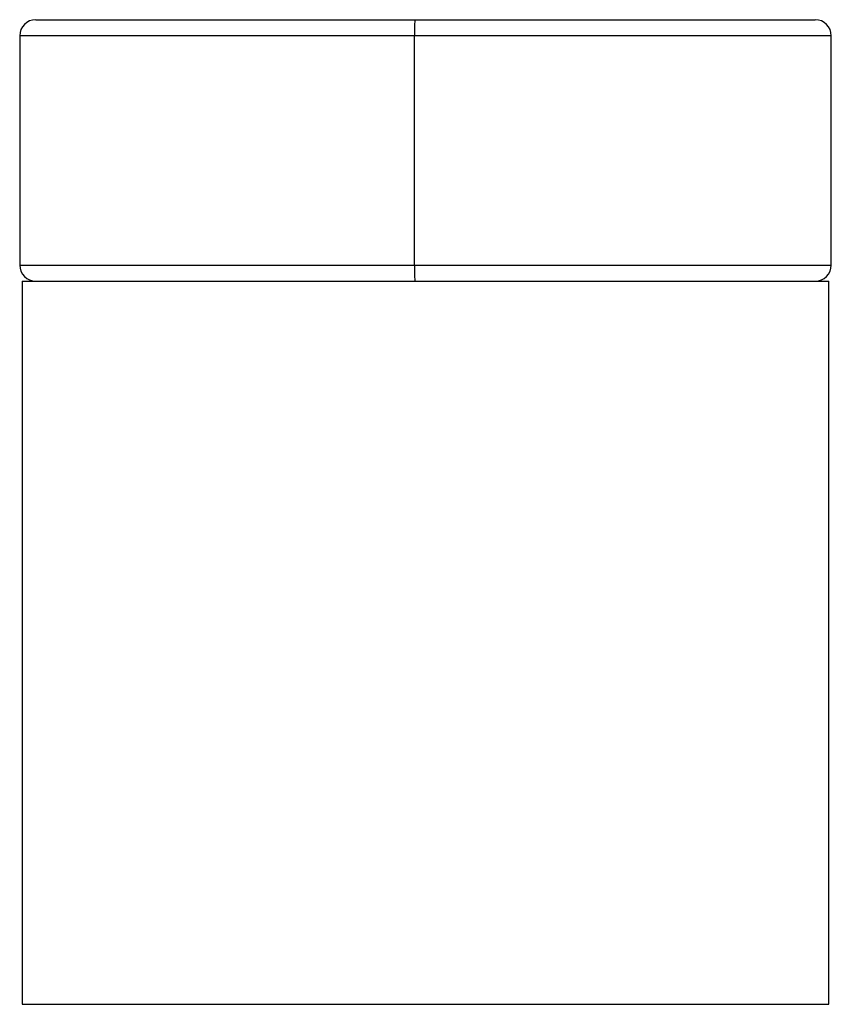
# Paper-space layout '_Inferior' of a CAD drawing. Header units: millimetres. Extents: x -39 to 41, y -11 to 152.
# Tile 7 of 7: x -24 to 26, y 91 to 152. Entities that reach past the tile are written whole.
import ezdxf

# ---------------------------------------------------------------- set-up
doc = ezdxf.new("R2010")
doc.units = ezdxf.units.MM

psp = doc.layouts.new('_Inferior')

# ---------------------------------------------------------------- linework, layer by layer
at = {"color": 7, "linetype": 'Continuous', "lineweight": 25}
for p, q in [((-23.338, 151.885), (24.962, 151.885)), ((-24.338, 150.885), (-24.338, 136.685)), ((25.962, 150.885), (-24.338, 150.885)), ((0.124, 136.685), (0.124, 150.885)), ((25.962, 136.685), (25.962, 150.885)), ((-24.338, 136.685), (25.962, 136.685)), ((-24.188, 135.685), (-24.188, 90.885)), ((-24.188, 135.685), (25.812, 135.685)), ((25.782, 135.685), (25.782, 90.885)), ((25.812, 90.885), (25.812, 135.685)), ((-24.188, 90.885), (25.812, 90.885))]:
    psp.add_line(p, q, dxfattribs=at)
for centre, radius, start, end in [((-23.338, 150.885), 1, 90, 180), ((9.289, 151.135), 9.168, 175.30628, 181.56146), ((24.962, 150.885), 1, 360, 90), ((-23.338, 136.685), 1, 180, 270), ((9.289, 136.435), 9.168, 178.43854, 184.69372), ((24.962, 136.685), 1, 270, 0)]:
    psp.add_arc(centre, radius, start, end, dxfattribs=at)

doc.saveas('drawing.dxf')
